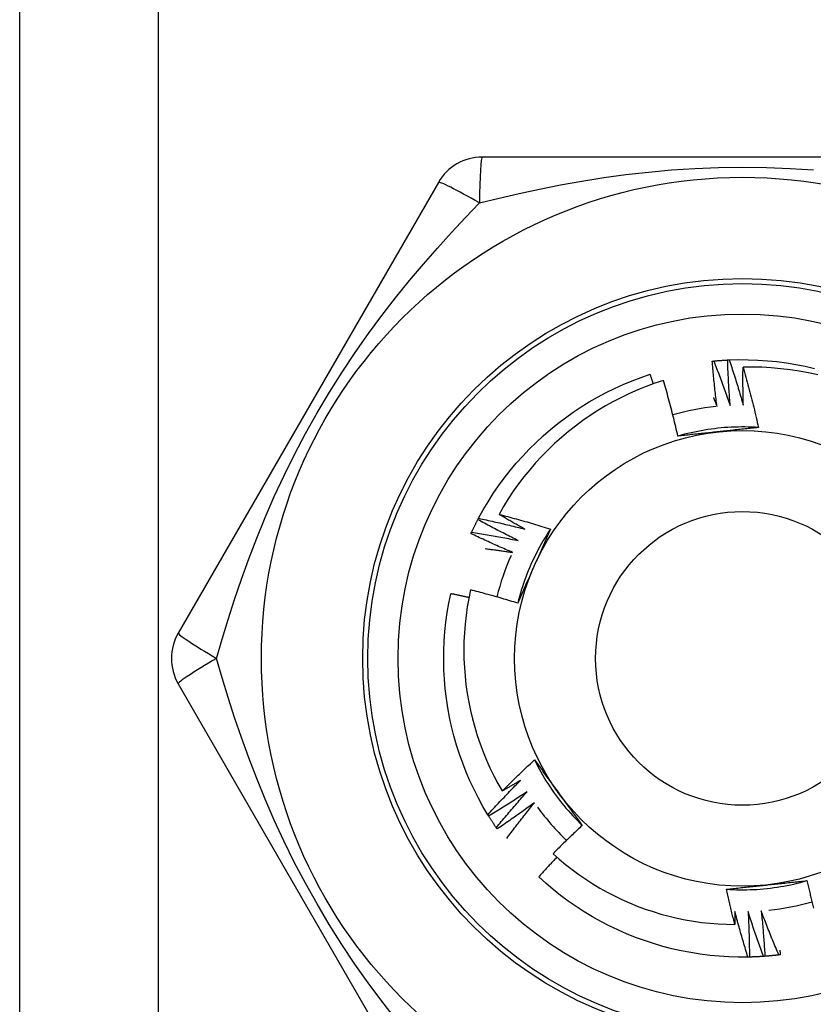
# Model space of a CAD drawing. Header units: inches. Extents: x 3.4 to 82.4, y 3.9 to 45.4.
# Tile 5 of 79: x 5.474 to 5.782, y 9.326 to 9.709. Entities that reach past the tile are written whole.
import ezdxf

# ---------------------------------------------------------------- set-up
doc = ezdxf.new("R2010")
doc.units = ezdxf.units.IN
doc.header["$MEASUREMENT"] = 0
doc.layers.add('Visible Edges(ANSI)', color=7, linetype='Continuous', lineweight=25)
doc.layers.add('Visible Tangent Edges(ANSI)', color=7, linetype='Continuous', lineweight=25)

msp = doc.modelspace()

# ---------------------------------------------------------------- linework, layer by layer
at = {"layer": 'Visible Edges(ANSI)'}
for p, q in [((5.47379, 9.13408), (5.47379, 30.45692)), ((5.85594, 9.65574), (5.65364, 9.65574)), ((5.63659, 9.64589), (5.53544, 9.4707)), ((5.65192, 9.51478), (5.65221, 9.51531)), ((5.53544, 9.45101), (5.63659, 9.27582)), ((5.65613, 9.39958), (5.65581, 9.4001)), ((5.65944, 9.39454), (5.6591, 9.39504)), ((5.75752, 9.34475), (5.75692, 9.34473))]:
    msp.add_line(p, q, dxfattribs=at)
at = {"layer": 'Visible Edges(ANSI)', "flags": 128}
for points in [[(5.74364, 9.57646), (5.74386, 9.57648), (5.74409, 9.5765), (5.74431, 9.57652), (5.74454, 9.57654), (5.74476, 9.57656), (5.74499, 9.57658), (5.74521, 9.5766), (5.74544, 9.57662), (5.74566, 9.57664), (5.74589, 9.57666), (5.74611, 9.57667), (5.74634, 9.57669), (5.74657, 9.57671), (5.74679, 9.57672), (5.74702, 9.57674), (5.74724, 9.57675), (5.74747, 9.57677), (5.74769, 9.57678), (5.74792, 9.57679), (5.74815, 9.57681), (5.74837, 9.57682), (5.7486, 9.57683), (5.74882, 9.57684), (5.74905, 9.57686)], [(5.74905, 9.57686), (5.74907, 9.57686), (5.7491, 9.57686), (5.74912, 9.57686), (5.74915, 9.57686), (5.74917, 9.57686), (5.7492, 9.57686), (5.74922, 9.57686), (5.74925, 9.57687), (5.74927, 9.57687), (5.7493, 9.57687), (5.74932, 9.57687), (5.74935, 9.57687), (5.74938, 9.57687), (5.7494, 9.57687), (5.74943, 9.57687), (5.74945, 9.57687), (5.74948, 9.57688), (5.7495, 9.57688), (5.74953, 9.57688), (5.74955, 9.57688), (5.74958, 9.57688), (5.7496, 9.57688), (5.74963, 9.57688), (5.74965, 9.57688)], [(5.75003, 9.55917), (5.74998, 9.5599), (5.74992, 9.56064), (5.74986, 9.56137), (5.74981, 9.56211), (5.74976, 9.56285), (5.74971, 9.56358), (5.74966, 9.56432), (5.74961, 9.56506), (5.74957, 9.56579), (5.74952, 9.56653), (5.74948, 9.56727), (5.74944, 9.568), (5.7494, 9.56874), (5.74936, 9.56948), (5.74932, 9.57021), (5.74928, 9.57095), (5.74925, 9.57169), (5.74922, 9.57243), (5.74918, 9.57316), (5.74915, 9.5739), (5.74913, 9.57464), (5.7491, 9.57538), (5.74907, 9.57612), (5.74905, 9.57686)], [(5.74965, 9.57688), (5.75337, 9.57699), (5.75709, 9.57697), (5.76081, 9.57684), (5.76452, 9.57659), (5.76822, 9.57622), (5.77191, 9.57573), (5.77558, 9.57512), (5.77923, 9.5744), (5.78285, 9.57356)], [(5.74965, 9.57688), (5.7499, 9.57616), (5.75014, 9.57543), (5.75038, 9.5747), (5.75062, 9.57397), (5.75086, 9.57324), (5.7511, 9.57251), (5.75134, 9.57178), (5.75157, 9.57105), (5.75181, 9.57032), (5.75204, 9.56958), (5.75227, 9.56885), (5.7525, 9.56812), (5.75273, 9.56738), (5.75295, 9.56665), (5.75318, 9.56592), (5.7534, 9.56518), (5.75362, 9.56444), (5.75385, 9.56371), (5.75407, 9.56297), (5.75428, 9.56223), (5.7545, 9.5615), (5.75472, 9.56076), (5.75493, 9.56002), (5.75514, 9.55928)], [(5.74304, 9.5764), (5.74306, 9.5764), (5.74309, 9.57641), (5.74311, 9.57641), (5.74314, 9.57641), (5.74316, 9.57641), (5.74319, 9.57642), (5.74321, 9.57642), (5.74324, 9.57642), (5.74326, 9.57642), (5.74329, 9.57643), (5.74331, 9.57643), (5.74334, 9.57643), (5.74336, 9.57643), (5.74339, 9.57644), (5.74341, 9.57644), (5.74344, 9.57644), (5.74346, 9.57644), (5.74349, 9.57645), (5.74351, 9.57645), (5.74354, 9.57645), (5.74356, 9.57645), (5.74359, 9.57646), (5.74361, 9.57646), (5.74364, 9.57646)], [(5.74494, 9.55879), (5.74484, 9.55952), (5.74475, 9.56025), (5.74465, 9.56098), (5.74456, 9.56172), (5.74447, 9.56245), (5.74438, 9.56318), (5.7443, 9.56391), (5.74421, 9.56465), (5.74413, 9.56538), (5.74404, 9.56611), (5.74396, 9.56685), (5.74388, 9.56758), (5.7438, 9.56831), (5.74373, 9.56905), (5.74365, 9.56978), (5.74358, 9.57052), (5.7435, 9.57125), (5.74343, 9.57199), (5.74336, 9.57272), (5.74329, 9.57346), (5.74323, 9.57419), (5.74316, 9.57493), (5.7431, 9.57566), (5.74304, 9.5764)], [(5.74364, 9.57646), (5.74392, 9.57575), (5.7442, 9.57503), (5.74448, 9.57432), (5.74476, 9.5736), (5.74503, 9.57288), (5.74531, 9.57217), (5.74558, 9.57145), (5.74586, 9.57073), (5.74613, 9.57001), (5.7464, 9.56929), (5.74667, 9.56857), (5.74693, 9.56785), (5.7472, 9.56713), (5.74746, 9.56641), (5.74773, 9.56569), (5.74799, 9.56497), (5.74825, 9.56424), (5.74851, 9.56352), (5.74877, 9.5628), (5.74902, 9.56207), (5.74928, 9.56135), (5.74953, 9.56062), (5.74978, 9.55989), (5.75003, 9.55917)], [(5.75514, 9.55928), (5.75513, 9.5599), (5.75511, 9.56051), (5.7551, 9.56113), (5.75508, 9.56174), (5.75507, 9.56236), (5.75506, 9.56297), (5.75505, 9.56359), (5.75504, 9.5642), (5.75503, 9.56482), (5.75502, 9.56543), (5.75502, 9.56605), (5.75501, 9.56667), (5.75501, 9.56728), (5.75501, 9.5679), (5.755, 9.56851), (5.755, 9.56913), (5.755, 9.56974), (5.755, 9.57036), (5.75501, 9.57097), (5.75501, 9.57159), (5.75501, 9.57221), (5.75502, 9.57282), (5.75502, 9.57344), (5.75503, 9.57405)], [(5.78407, 9.57104), (5.7805, 9.57182), (5.77691, 9.57249), (5.7733, 9.57304), (5.76967, 9.57348), (5.76602, 9.5738), (5.76236, 9.574), (5.7587, 9.57409), (5.75503, 9.57405)], [(5.75503, 9.57405), (5.75531, 9.57308), (5.75558, 9.57211), (5.75586, 9.57114), (5.75613, 9.57017), (5.7564, 9.5692), (5.75666, 9.56823), (5.75693, 9.56726), (5.75719, 9.56628), (5.75745, 9.56531), (5.7577, 9.56433), (5.75796, 9.56336), (5.75821, 9.56238), (5.75846, 9.5614), (5.7587, 9.56043), (5.75895, 9.55945), (5.75919, 9.55847), (5.75943, 9.55749), (5.75966, 9.55651), (5.7599, 9.55553), (5.76013, 9.55454), (5.76036, 9.55356), (5.76058, 9.55258), (5.76081, 9.5516), (5.76103, 9.55061)], [(5.65221, 9.51531), (5.654, 9.51857), (5.6559, 9.52176), (5.6579, 9.5249), (5.66, 9.52797), (5.6622, 9.53097), (5.6645, 9.5339), (5.66688, 9.53676), (5.66936, 9.53953), (5.67192, 9.54223), (5.67457, 9.54484), (5.6773, 9.54737), (5.68011, 9.5498), (5.683, 9.55215), (5.68596, 9.5544), (5.68899, 9.55656), (5.69209, 9.55862), (5.69525, 9.56058), (5.69848, 9.56243), (5.70176, 9.56418), (5.70509, 9.56583), (5.70848, 9.56737), (5.71192, 9.56879), (5.71539, 9.57011), (5.71891, 9.57132)], [(5.72017, 9.56759), (5.72012, 9.56775), (5.72007, 9.5679), (5.72002, 9.56806), (5.71997, 9.56821), (5.71992, 9.56837), (5.71986, 9.56852), (5.71981, 9.56868), (5.71976, 9.56883), (5.71971, 9.56899), (5.71965, 9.56915), (5.7196, 9.5693), (5.71955, 9.56946), (5.7195, 9.56961), (5.71944, 9.56977), (5.71939, 9.56992), (5.71934, 9.57008), (5.71929, 9.57023), (5.71923, 9.57039), (5.71918, 9.57054), (5.71913, 9.5707), (5.71907, 9.57085), (5.71902, 9.57101), (5.71897, 9.57116), (5.71891, 9.57132)], [(5.72408, 9.5689), (5.72074, 9.56779), (5.71743, 9.56658), (5.71416, 9.56526), (5.71093, 9.56383), (5.70775, 9.56231), (5.70463, 9.56069), (5.70156, 9.55898), (5.69854, 9.55717), (5.69559, 9.55526), (5.6927, 9.55327), (5.68987, 9.55118), (5.68711, 9.54901), (5.68441, 9.54675), (5.68179, 9.5444), (5.67924, 9.54196), (5.67677, 9.53945), (5.67438, 9.53685), (5.67208, 9.53419), (5.66986, 9.53146), (5.66774, 9.52866), (5.6657, 9.5258), (5.66376, 9.52287), (5.66192, 9.51988), (5.66016, 9.51683)], [(5.72971, 9.54726), (5.7295, 9.54817), (5.72929, 9.54908), (5.72908, 9.54998), (5.72886, 9.55089), (5.72864, 9.5518), (5.72842, 9.5527), (5.7282, 9.55361), (5.72798, 9.55451), (5.72775, 9.55542), (5.72752, 9.55632), (5.72729, 9.55722), (5.72706, 9.55812), (5.72682, 9.55903), (5.72658, 9.55993), (5.72634, 9.56083), (5.7261, 9.56173), (5.72585, 9.56262), (5.72561, 9.56352), (5.72536, 9.56442), (5.72511, 9.56532), (5.72485, 9.56621), (5.7246, 9.56711), (5.72434, 9.568), (5.72408, 9.5689)], [(5.7435, 9.5623), (5.74356, 9.56216), (5.74362, 9.56201), (5.74368, 9.56186), (5.74374, 9.56172), (5.7438, 9.56157), (5.74386, 9.56142), (5.74392, 9.56128), (5.74398, 9.56113), (5.74404, 9.56099), (5.7441, 9.56084), (5.74416, 9.56069), (5.74422, 9.56055), (5.74428, 9.5604), (5.74434, 9.56025), (5.7444, 9.56011), (5.74446, 9.55996), (5.74452, 9.55981), (5.74458, 9.55967), (5.74464, 9.55952), (5.7447, 9.55937), (5.74476, 9.55923), (5.74482, 9.55908), (5.74488, 9.55893), (5.74494, 9.55879)], [(5.76103, 9.5506), (5.75971, 9.55068), (5.75839, 9.55075), (5.75707, 9.55079), (5.75575, 9.55081), (5.75444, 9.55081), (5.75312, 9.5508), (5.7518, 9.55076), (5.75048, 9.55071), (5.74916, 9.55064), (5.74785, 9.55055), (5.74653, 9.55043), (5.74522, 9.5503), (5.74391, 9.55015), (5.7426, 9.54999), (5.74129, 9.5498), (5.73999, 9.54959), (5.73869, 9.54937), (5.7374, 9.54912), (5.7361, 9.54886), (5.73482, 9.54858), (5.73353, 9.54828), (5.73225, 9.54796), (5.73098, 9.54762), (5.72971, 9.54726)], [(5.76103, 9.55061), (5.76039, 9.55054), (5.75974, 9.55047), (5.7591, 9.5504), (5.75846, 9.55033), (5.75782, 9.55026), (5.75717, 9.55019), (5.75653, 9.55012), (5.75589, 9.55005), (5.75524, 9.54998), (5.7546, 9.54991), (5.75396, 9.54984), (5.75331, 9.54977), (5.75267, 9.54971), (5.75202, 9.54964), (5.75137, 9.54957), (5.75073, 9.5495), (5.75008, 9.54943), (5.74943, 9.54936), (5.74878, 9.5493), (5.74813, 9.54923), (5.74748, 9.54916), (5.74683, 9.54909), (5.74618, 9.54902), (5.74553, 9.54895)], [(5.74553, 9.54895), (5.74487, 9.54888), (5.7442, 9.54881), (5.74354, 9.54874), (5.74288, 9.54867), (5.74221, 9.5486), (5.74155, 9.54853), (5.74089, 9.54846), (5.74023, 9.54839), (5.73957, 9.54832), (5.73891, 9.54825), (5.73825, 9.54818), (5.73759, 9.54811), (5.73693, 9.54804), (5.73627, 9.54797), (5.73561, 9.5479), (5.73496, 9.54783), (5.7343, 9.54776), (5.73364, 9.54769), (5.73299, 9.54762), (5.73233, 9.54755), (5.73168, 9.54748), (5.73102, 9.54741), (5.73036, 9.54733), (5.72971, 9.54726)], [(5.66016, 9.51683), (5.661, 9.51662), (5.66184, 9.5164), (5.66268, 9.51618), (5.66352, 9.51596), (5.66436, 9.51573), (5.66519, 9.51551), (5.66603, 9.51528), (5.66687, 9.51505), (5.6677, 9.51482), (5.66854, 9.51459), (5.66937, 9.51435), (5.67021, 9.51412), (5.67104, 9.51388), (5.67187, 9.51364), (5.67271, 9.5134), (5.67354, 9.51315), (5.67437, 9.51291), (5.6752, 9.51266), (5.67603, 9.51241), (5.67686, 9.51216), (5.67769, 9.5119), (5.67852, 9.51165), (5.67935, 9.51139), (5.68018, 9.51113)], [(5.67016, 9.51111), (5.66974, 9.51134), (5.66932, 9.51157), (5.6689, 9.51181), (5.66848, 9.51204), (5.66806, 9.51228), (5.66764, 9.51251), (5.66723, 9.51275), (5.66681, 9.51298), (5.66639, 9.51322), (5.66597, 9.51346), (5.66556, 9.51369), (5.66514, 9.51393), (5.66472, 9.51417), (5.66431, 9.51441), (5.66389, 9.51465), (5.66348, 9.51489), (5.66306, 9.51513), (5.66265, 9.51537), (5.66223, 9.51562), (5.66182, 9.51586), (5.6614, 9.5161), (5.66099, 9.51634), (5.66058, 9.51659), (5.66016, 9.51683)], [(5.64952, 9.50991), (5.64961, 9.51012), (5.64971, 9.51032), (5.64981, 9.51053), (5.6499, 9.51073), (5.65, 9.51093), (5.6501, 9.51114), (5.6502, 9.51134), (5.65029, 9.51154), (5.65039, 9.51175), (5.65049, 9.51195), (5.65059, 9.51215), (5.65069, 9.51236), (5.65079, 9.51256), (5.65089, 9.51276), (5.65099, 9.51296), (5.6511, 9.51317), (5.6512, 9.51337), (5.6513, 9.51357), (5.6514, 9.51377), (5.65151, 9.51397), (5.65161, 9.51417), (5.65171, 9.51437), (5.65182, 9.51457), (5.65192, 9.51478)], [(5.66766, 9.50665), (5.667, 9.50697), (5.66634, 9.5073), (5.66568, 9.50762), (5.66502, 9.50795), (5.66435, 9.50828), (5.66369, 9.50861), (5.66304, 9.50894), (5.66238, 9.50927), (5.66172, 9.50961), (5.66106, 9.50994), (5.6604, 9.51028), (5.65975, 9.51062), (5.65909, 9.51096), (5.65844, 9.5113), (5.65778, 9.51164), (5.65713, 9.51198), (5.65648, 9.51233), (5.65582, 9.51267), (5.65517, 9.51302), (5.65452, 9.51337), (5.65387, 9.51372), (5.65322, 9.51407), (5.65257, 9.51442), (5.65192, 9.51478)], [(5.65221, 9.51531), (5.65296, 9.51515), (5.65371, 9.51499), (5.65446, 9.51483), (5.65521, 9.51467), (5.65596, 9.5145), (5.65671, 9.51434), (5.65746, 9.51417), (5.65821, 9.514), (5.65896, 9.51383), (5.65971, 9.51366), (5.66045, 9.51349), (5.6612, 9.51331), (5.66195, 9.51314), (5.6627, 9.51296), (5.66345, 9.51278), (5.66419, 9.5126), (5.66494, 9.51242), (5.66569, 9.51224), (5.66643, 9.51205), (5.66718, 9.51187), (5.66792, 9.51168), (5.66867, 9.51149), (5.66941, 9.5113), (5.67016, 9.51111)], [(5.64926, 9.50936), (5.64927, 9.50939), (5.64928, 9.50941), (5.6493, 9.50943), (5.64931, 9.50945), (5.64932, 9.50948), (5.64933, 9.5095), (5.64934, 9.50952), (5.64935, 9.50955), (5.64936, 9.50957), (5.64937, 9.50959), (5.64938, 9.50961), (5.64939, 9.50964), (5.6494, 9.50966), (5.64941, 9.50968), (5.64942, 9.50971), (5.64943, 9.50973), (5.64944, 9.50975), (5.64945, 9.50977), (5.64946, 9.5098), (5.64947, 9.50982), (5.64949, 9.50984), (5.6495, 9.50987), (5.64951, 9.50989), (5.64952, 9.50991)], [(5.6654, 9.50206), (5.66473, 9.50235), (5.66405, 9.50264), (5.66337, 9.50293), (5.66269, 9.50323), (5.66202, 9.50352), (5.66134, 9.50382), (5.66066, 9.50411), (5.65999, 9.50441), (5.65931, 9.50471), (5.65864, 9.50501), (5.65797, 9.50531), (5.65729, 9.50562), (5.65662, 9.50592), (5.65595, 9.50623), (5.65528, 9.50654), (5.65461, 9.50684), (5.65394, 9.50715), (5.65327, 9.50747), (5.6526, 9.50778), (5.65193, 9.50809), (5.65126, 9.50841), (5.6506, 9.50873), (5.64993, 9.50904), (5.64926, 9.50936)], [(5.64952, 9.50991), (5.65028, 9.50979), (5.65103, 9.50967), (5.65179, 9.50955), (5.65255, 9.50943), (5.65331, 9.5093), (5.65407, 9.50917), (5.65482, 9.50905), (5.65558, 9.50892), (5.65634, 9.50879), (5.65709, 9.50865), (5.65785, 9.50852), (5.65861, 9.50838), (5.65936, 9.50825), (5.66012, 9.50811), (5.66087, 9.50797), (5.66163, 9.50783), (5.66238, 9.50769), (5.66314, 9.50754), (5.66389, 9.5074), (5.66465, 9.50725), (5.6654, 9.5071), (5.66616, 9.50695), (5.66691, 9.5068), (5.66766, 9.50665)], [(5.68018, 9.51113), (5.67946, 9.51003), (5.67874, 9.50892), (5.67805, 9.5078), (5.67737, 9.50667), (5.67671, 9.50553), (5.67606, 9.50438), (5.67543, 9.50322), (5.67482, 9.50205), (5.67422, 9.50087), (5.67364, 9.49969), (5.67308, 9.49849), (5.67254, 9.49729), (5.67201, 9.49608), (5.67151, 9.49486), (5.67102, 9.49364), (5.67054, 9.49241), (5.67009, 9.49117), (5.66965, 9.48992), (5.66923, 9.48867), (5.66883, 9.48742), (5.66845, 9.48615), (5.66809, 9.48489), (5.66775, 9.48361), (5.66742, 9.48234)], [(5.68018, 9.51113), (5.67992, 9.51054), (5.67966, 9.50995), (5.6794, 9.50936), (5.67914, 9.50877), (5.67888, 9.50818), (5.67862, 9.50759), (5.67836, 9.507), (5.67809, 9.5064), (5.67783, 9.50581), (5.67757, 9.50522), (5.67731, 9.50463), (5.67704, 9.50403), (5.67678, 9.50344), (5.67652, 9.50285), (5.67625, 9.50225), (5.67599, 9.50166), (5.67573, 9.50106), (5.67546, 9.50047), (5.6752, 9.49987), (5.67493, 9.49928), (5.67466, 9.49868), (5.6744, 9.49808), (5.67413, 9.49748), (5.67387, 9.49689)], [(5.65482, 9.50351), (5.65526, 9.50346), (5.6557, 9.5034), (5.65614, 9.50334), (5.65658, 9.50329), (5.65702, 9.50323), (5.65747, 9.50318), (5.65791, 9.50312), (5.65835, 9.50306), (5.65879, 9.503), (5.65923, 9.50294), (5.65967, 9.50288), (5.66011, 9.50282), (5.66055, 9.50276), (5.661, 9.5027), (5.66144, 9.50264), (5.66188, 9.50258), (5.66232, 9.50251), (5.66276, 9.50245), (5.6632, 9.50239), (5.66364, 9.50232), (5.66408, 9.50226), (5.66452, 9.50219), (5.66496, 9.50213), (5.6654, 9.50206)], [(5.67387, 9.49689), (5.67359, 9.49627), (5.67332, 9.49566), (5.67305, 9.49505), (5.67278, 9.49445), (5.67251, 9.49384), (5.67224, 9.49323), (5.67197, 9.49262), (5.6717, 9.49201), (5.67143, 9.49141), (5.67116, 9.4908), (5.67089, 9.49019), (5.67062, 9.48959), (5.67035, 9.48898), (5.67008, 9.48838), (5.66982, 9.48777), (5.66955, 9.48717), (5.66928, 9.48656), (5.66902, 9.48596), (5.66875, 9.48536), (5.66848, 9.48475), (5.66822, 9.48415), (5.66795, 9.48354), (5.66769, 9.48294), (5.66742, 9.48234)], [(5.65581, 9.4001), (5.65391, 9.4033), (5.65212, 9.40656), (5.65044, 9.40987), (5.64886, 9.41324), (5.64739, 9.41666), (5.64603, 9.42012), (5.64478, 9.42362), (5.64364, 9.42717), (5.64262, 9.43074), (5.64171, 9.43435), (5.64092, 9.43799), (5.64025, 9.44165), (5.63969, 9.44532), (5.63925, 9.44902), (5.63893, 9.45272), (5.63873, 9.45644), (5.63865, 9.46016), (5.63869, 9.46388), (5.63884, 9.46759), (5.63912, 9.4713), (5.63951, 9.475), (5.64003, 9.47869), (5.64066, 9.48235), (5.6414, 9.486)], [(5.64843, 9.4845), (5.64814, 9.48456), (5.64785, 9.48463), (5.64755, 9.48469), (5.64726, 9.48476), (5.64697, 9.48482), (5.64668, 9.48489), (5.64638, 9.48495), (5.64609, 9.48501), (5.6458, 9.48508), (5.64551, 9.48514), (5.64521, 9.4852), (5.64492, 9.48527), (5.64463, 9.48533), (5.64434, 9.48539), (5.64404, 9.48545), (5.64375, 9.48551), (5.64346, 9.48558), (5.64316, 9.48564), (5.64287, 9.4857), (5.64258, 9.48576), (5.64228, 9.48582), (5.64199, 9.48588), (5.6417, 9.48594), (5.6414, 9.486)], [(5.64905, 9.48749), (5.64837, 9.48419), (5.6478, 9.48086), (5.64732, 9.47752), (5.64695, 9.47417), (5.64669, 9.4708), (5.64653, 9.46743), (5.64648, 9.46404), (5.64653, 9.46066), (5.64668, 9.45728), (5.64695, 9.45391), (5.64731, 9.45056), (5.64778, 9.44722), (5.64836, 9.4439), (5.64904, 9.44059), (5.64982, 9.43731), (5.6507, 9.43406), (5.65169, 9.43083), (5.65278, 9.42764), (5.65397, 9.42447), (5.65526, 9.42134), (5.65665, 9.41826), (5.65813, 9.41522), (5.65971, 9.41224), (5.66138, 9.40931)], [(5.66742, 9.48234), (5.66666, 9.48257), (5.6659, 9.4828), (5.66514, 9.48303), (5.66438, 9.48326), (5.66361, 9.48349), (5.66285, 9.48371), (5.66209, 9.48394), (5.66133, 9.48416), (5.66056, 9.48438), (5.6598, 9.4846), (5.65903, 9.48482), (5.65827, 9.48503), (5.6575, 9.48525), (5.65673, 9.48546), (5.65597, 9.48567), (5.6552, 9.48588), (5.65443, 9.48608), (5.65367, 9.48629), (5.6529, 9.48649), (5.65213, 9.4867), (5.65136, 9.4869), (5.65059, 9.4871), (5.64982, 9.48729), (5.64905, 9.48749)], [(5.66138, 9.40931), (5.66189, 9.40982), (5.66241, 9.41033), (5.66292, 9.41085), (5.66344, 9.41136), (5.66395, 9.41187), (5.66447, 9.41238), (5.66499, 9.41288), (5.66551, 9.41339), (5.66603, 9.4139), (5.66655, 9.4144), (5.66707, 9.41491), (5.66759, 9.41541), (5.66812, 9.41591), (5.66864, 9.41642), (5.66917, 9.41692), (5.66969, 9.41742), (5.67022, 9.41791), (5.67075, 9.41841), (5.67128, 9.41891), (5.67181, 9.41941), (5.67234, 9.4199), (5.67287, 9.42039), (5.67341, 9.42089), (5.67394, 9.42138)], [(5.67394, 9.42138), (5.67432, 9.42086), (5.67471, 9.42034), (5.67509, 9.41982), (5.67547, 9.4193), (5.67585, 9.41878), (5.67623, 9.41825), (5.67662, 9.41773), (5.677, 9.41721), (5.67738, 9.41669), (5.67776, 9.41616), (5.67814, 9.41564), (5.67852, 9.41511), (5.67891, 9.41459), (5.67929, 9.41407), (5.67967, 9.41354), (5.68005, 9.41301), (5.68044, 9.41249), (5.68082, 9.41196), (5.6812, 9.41143), (5.68159, 9.41091), (5.68197, 9.41038), (5.68236, 9.40985), (5.68274, 9.40932), (5.68313, 9.40879)], [(5.67395, 9.42138), (5.67454, 9.4202), (5.67514, 9.41903), (5.67577, 9.41787), (5.6764, 9.41671), (5.67706, 9.41557), (5.67773, 9.41443), (5.67842, 9.41331), (5.67913, 9.41219), (5.67985, 9.41109), (5.68059, 9.41), (5.68134, 9.40891), (5.68211, 9.40784), (5.6829, 9.40678), (5.6837, 9.40573), (5.68451, 9.4047), (5.68534, 9.40367), (5.68619, 9.40266), (5.68705, 9.40166), (5.68792, 9.40067), (5.68881, 9.3997), (5.68971, 9.39873), (5.69063, 9.39779), (5.69156, 9.39685), (5.6925, 9.39593)], [(5.65581, 9.4001), (5.65633, 9.40066), (5.65685, 9.40123), (5.65737, 9.40179), (5.65789, 9.40236), (5.65841, 9.40292), (5.65893, 9.40348), (5.65946, 9.40404), (5.65998, 9.4046), (5.66051, 9.40516), (5.66104, 9.40572), (5.66157, 9.40628), (5.6621, 9.40684), (5.66263, 9.40739), (5.66316, 9.40794), (5.66369, 9.4085), (5.66423, 9.40905), (5.66476, 9.4096), (5.6653, 9.41015), (5.66584, 9.4107), (5.66637, 9.41125), (5.66691, 9.4118), (5.66746, 9.41234), (5.668, 9.41289), (5.66854, 9.41343)], [(5.66854, 9.41343), (5.66824, 9.41326), (5.66795, 9.41308), (5.66765, 9.41291), (5.66735, 9.41273), (5.66706, 9.41256), (5.66676, 9.41239), (5.66646, 9.41221), (5.66616, 9.41204), (5.66587, 9.41187), (5.66557, 9.4117), (5.66527, 9.41152), (5.66497, 9.41135), (5.66467, 9.41118), (5.66437, 9.41101), (5.66408, 9.41084), (5.66378, 9.41067), (5.66348, 9.41049), (5.66318, 9.41032), (5.66288, 9.41015), (5.66258, 9.40998), (5.66228, 9.40982), (5.66198, 9.40965), (5.66168, 9.40948), (5.66138, 9.40931)], [(5.67112, 9.40902), (5.6705, 9.40861), (5.66989, 9.40821), (5.66927, 9.4078), (5.66865, 9.4074), (5.66803, 9.407), (5.66741, 9.4066), (5.66679, 9.4062), (5.66617, 9.4058), (5.66555, 9.4054), (5.66493, 9.405), (5.66431, 9.40461), (5.66368, 9.40421), (5.66306, 9.40382), (5.66243, 9.40343), (5.6618, 9.40304), (5.66118, 9.40265), (5.66055, 9.40226), (5.65992, 9.40188), (5.65929, 9.40149), (5.65866, 9.40111), (5.65803, 9.40072), (5.65739, 9.40034), (5.65676, 9.39996), (5.65613, 9.39958)], [(5.6591, 9.39504), (5.65958, 9.39563), (5.66007, 9.39623), (5.66056, 9.39682), (5.66105, 9.39741), (5.66155, 9.398), (5.66204, 9.39858), (5.66253, 9.39917), (5.66303, 9.39976), (5.66353, 9.40035), (5.66403, 9.40093), (5.66452, 9.40151), (5.66502, 9.4021), (5.66553, 9.40268), (5.66603, 9.40326), (5.66653, 9.40384), (5.66704, 9.40442), (5.66754, 9.405), (5.66805, 9.40558), (5.66856, 9.40615), (5.66907, 9.40673), (5.66958, 9.4073), (5.67009, 9.40788), (5.6706, 9.40845), (5.67112, 9.40902)], [(5.68313, 9.40879), (5.68352, 9.40825), (5.68391, 9.40771), (5.6843, 9.40717), (5.6847, 9.40663), (5.68509, 9.40609), (5.68548, 9.40555), (5.68587, 9.40501), (5.68626, 9.40448), (5.68665, 9.40394), (5.68704, 9.4034), (5.68743, 9.40287), (5.68782, 9.40233), (5.68821, 9.40179), (5.6886, 9.40126), (5.68899, 9.40073), (5.68938, 9.40019), (5.68977, 9.39966), (5.69016, 9.39912), (5.69055, 9.39859), (5.69094, 9.39806), (5.69133, 9.39753), (5.69172, 9.39699), (5.69211, 9.39646), (5.6925, 9.39593)], [(5.67392, 9.40475), (5.67333, 9.40431), (5.67273, 9.40387), (5.67214, 9.40343), (5.67154, 9.403), (5.67095, 9.40257), (5.67035, 9.40213), (5.66975, 9.4017), (5.66915, 9.40127), (5.66855, 9.40084), (5.66795, 9.40041), (5.66735, 9.39999), (5.66674, 9.39956), (5.66614, 9.39914), (5.66554, 9.39871), (5.66493, 9.39829), (5.66432, 9.39787), (5.66372, 9.39745), (5.66311, 9.39703), (5.6625, 9.39661), (5.66189, 9.3962), (5.66128, 9.39578), (5.66067, 9.39537), (5.66005, 9.39495), (5.65944, 9.39454)], [(5.66316, 9.39086), (5.66359, 9.39145), (5.66403, 9.39203), (5.66447, 9.39262), (5.66491, 9.39321), (5.66535, 9.39379), (5.66579, 9.39437), (5.66623, 9.39496), (5.66668, 9.39554), (5.66712, 9.39612), (5.66757, 9.3967), (5.66801, 9.39728), (5.66846, 9.39786), (5.66891, 9.39844), (5.66936, 9.39902), (5.66981, 9.39959), (5.67026, 9.40017), (5.67072, 9.40074), (5.67117, 9.40132), (5.67163, 9.40189), (5.67208, 9.40246), (5.67254, 9.40304), (5.673, 9.40361), (5.67346, 9.40418), (5.67392, 9.40475)], [(5.6591, 9.39504), (5.65897, 9.39523), (5.65884, 9.39541), (5.65871, 9.3956), (5.65859, 9.39579), (5.65846, 9.39597), (5.65833, 9.39616), (5.65821, 9.39635), (5.65808, 9.39654), (5.65796, 9.39673), (5.65783, 9.39692), (5.65771, 9.3971), (5.65759, 9.39729), (5.65746, 9.39748), (5.65734, 9.39767), (5.65722, 9.39786), (5.65709, 9.39805), (5.65697, 9.39824), (5.65685, 9.39843), (5.65673, 9.39862), (5.65661, 9.39882), (5.65649, 9.39901), (5.65637, 9.3992), (5.65625, 9.39939), (5.65613, 9.39958)], [(5.6925, 9.39593), (5.69202, 9.39548), (5.69154, 9.39503), (5.69106, 9.39458), (5.69058, 9.39413), (5.6901, 9.39368), (5.68962, 9.39323), (5.68914, 9.39278), (5.68867, 9.39232), (5.68819, 9.39187), (5.68772, 9.39141), (5.68724, 9.39095), (5.68677, 9.3905), (5.6863, 9.39004), (5.68582, 9.38958), (5.68535, 9.38912), (5.68488, 9.38866), (5.68441, 9.3882), (5.68395, 9.38773), (5.68348, 9.38727), (5.68301, 9.38681), (5.68255, 9.38634), (5.68208, 9.38588), (5.68162, 9.38541), (5.68115, 9.38494)], [(5.68268, 9.38357), (5.68238, 9.38326), (5.68208, 9.38294), (5.68178, 9.38263), (5.68148, 9.38231), (5.68118, 9.382), (5.68088, 9.38168), (5.68059, 9.38136), (5.68029, 9.38104), (5.67999, 9.38073), (5.6797, 9.38041), (5.6794, 9.38009), (5.6791, 9.37977), (5.67881, 9.37945), (5.67851, 9.37913), (5.67822, 9.37881), (5.67793, 9.37849), (5.67763, 9.37817), (5.67734, 9.37785), (5.67704, 9.37753), (5.67675, 9.3772), (5.67646, 9.37688), (5.67617, 9.37656), (5.67588, 9.37624), (5.67558, 9.37591)], [(5.68115, 9.38494), (5.68358, 9.38279), (5.68606, 9.38072), (5.68861, 9.37873), (5.69121, 9.37682), (5.69387, 9.37499), (5.69659, 9.37324), (5.69936, 9.37158), (5.70218, 9.37), (5.70505, 9.3685), (5.70796, 9.3671), (5.71093, 9.36578), (5.71393, 9.36456), (5.71697, 9.36343), (5.72003, 9.3624), (5.72313, 9.36146), (5.72625, 9.36062), (5.72939, 9.35988), (5.73256, 9.35924), (5.73574, 9.35869), (5.73894, 9.35824), (5.74215, 9.3579), (5.74538, 9.35765), (5.74861, 9.3575), (5.75186, 9.35746)], [(5.75692, 9.34473), (5.7532, 9.34472), (5.74948, 9.34484), (5.74576, 9.34507), (5.74206, 9.34541), (5.73837, 9.34588), (5.7347, 9.34647), (5.73104, 9.34717), (5.72741, 9.34799), (5.72381, 9.34892), (5.72024, 9.34997), (5.71671, 9.35113), (5.71322, 9.35241), (5.70976, 9.3538), (5.70636, 9.35529), (5.703, 9.3569), (5.6997, 9.35861), (5.69645, 9.36043), (5.69327, 9.36235), (5.69014, 9.36437), (5.68709, 9.36649), (5.6841, 9.36871), (5.68118, 9.37102), (5.67834, 9.37342), (5.67558, 9.37591)], [(5.74855, 9.37111), (5.74987, 9.37103), (5.75119, 9.37097), (5.75251, 9.37092), (5.75383, 9.3709), (5.75515, 9.3709), (5.75646, 9.37091), (5.75778, 9.37095), (5.7591, 9.371), (5.76042, 9.37107), (5.76173, 9.37117), (5.76305, 9.37128), (5.76436, 9.37141), (5.76567, 9.37156), (5.76698, 9.37173), (5.76829, 9.37191), (5.76959, 9.37212), (5.77089, 9.37234), (5.77218, 9.37259), (5.77348, 9.37285), (5.77477, 9.37313), (5.77605, 9.37344), (5.77733, 9.37375), (5.7786, 9.37409), (5.77987, 9.37445)], [(5.76405, 9.37276), (5.76471, 9.37283), (5.76538, 9.3729), (5.76604, 9.37297), (5.76671, 9.37304), (5.76737, 9.37311), (5.76803, 9.37318), (5.76869, 9.37325), (5.76935, 9.37332), (5.77001, 9.37339), (5.77067, 9.37346), (5.77133, 9.37353), (5.77199, 9.3736), (5.77265, 9.37367), (5.77331, 9.37374), (5.77397, 9.37381), (5.77462, 9.37388), (5.77528, 9.37395), (5.77594, 9.37402), (5.77659, 9.37409), (5.77725, 9.37416), (5.77791, 9.37423), (5.77856, 9.37431), (5.77922, 9.37438), (5.77987, 9.37445)], [(5.77987, 9.37445), (5.77999, 9.37394), (5.7801, 9.37343), (5.78022, 9.37293), (5.78034, 9.37242), (5.78046, 9.37191), (5.78058, 9.3714), (5.7807, 9.37089), (5.78082, 9.37039), (5.78095, 9.36988), (5.78107, 9.36937), (5.78119, 9.36887), (5.78132, 9.36836), (5.78144, 9.36785), (5.78157, 9.36735), (5.78169, 9.36684), (5.78182, 9.36634), (5.78195, 9.36583), (5.78208, 9.36532), (5.78221, 9.36482), (5.78234, 9.36431), (5.78247, 9.36381)], [(5.74855, 9.3711), (5.7492, 9.37117), (5.74984, 9.37124), (5.75048, 9.37131), (5.75112, 9.37138), (5.75176, 9.37145), (5.75241, 9.37152), (5.75305, 9.37159), (5.75369, 9.37166), (5.75434, 9.37173), (5.75498, 9.3718), (5.75563, 9.37187), (5.75627, 9.37194), (5.75692, 9.37201), (5.75756, 9.37207), (5.75821, 9.37214), (5.75885, 9.37221), (5.7595, 9.37228), (5.76015, 9.37235), (5.7608, 9.37242), (5.76145, 9.37248), (5.7621, 9.37255), (5.76275, 9.37262), (5.7634, 9.37269), (5.76405, 9.37276)], [(5.75186, 9.35746), (5.75171, 9.35803), (5.75156, 9.35859), (5.75142, 9.35916), (5.75127, 9.35972), (5.75113, 9.36029), (5.75099, 9.36086), (5.75084, 9.36143), (5.7507, 9.36199), (5.75056, 9.36256), (5.75042, 9.36313), (5.75028, 9.3637), (5.75014, 9.36426), (5.75001, 9.36483), (5.74987, 9.3654), (5.74974, 9.36597), (5.7496, 9.36654), (5.74947, 9.36711), (5.74933, 9.36768), (5.7492, 9.36825), (5.74907, 9.36882), (5.74894, 9.36939), (5.74881, 9.36996), (5.74868, 9.37053), (5.74855, 9.3711)], [(5.75188, 9.36247), (5.75188, 9.36226), (5.75188, 9.36205), (5.75188, 9.36184), (5.75188, 9.36164), (5.75188, 9.36143), (5.75188, 9.36122), (5.75188, 9.36101), (5.75188, 9.3608), (5.75188, 9.36059), (5.75188, 9.36038), (5.75188, 9.36017), (5.75188, 9.35997), (5.75188, 9.35976), (5.75188, 9.35955), (5.75187, 9.35934), (5.75187, 9.35913), (5.75187, 9.35892), (5.75187, 9.35871), (5.75187, 9.3585), (5.75187, 9.3583), (5.75186, 9.35809), (5.75186, 9.35788), (5.75186, 9.35767), (5.75186, 9.35746)], [(5.75692, 9.34473), (5.75669, 9.34547), (5.75646, 9.3462), (5.75624, 9.34694), (5.75602, 9.34767), (5.7558, 9.34841), (5.75558, 9.34914), (5.75536, 9.34988), (5.75515, 9.35062), (5.75493, 9.35135), (5.75472, 9.35209), (5.75451, 9.35283), (5.7543, 9.35357), (5.75409, 9.35431), (5.75388, 9.35505), (5.75367, 9.35579), (5.75347, 9.35653), (5.75327, 9.35727), (5.75306, 9.35801), (5.75286, 9.35875), (5.75267, 9.3595), (5.75247, 9.36024), (5.75227, 9.36098), (5.75208, 9.36173), (5.75188, 9.36247)], [(5.75699, 9.36245), (5.75703, 9.36172), (5.75707, 9.36098), (5.75711, 9.36024), (5.75714, 9.35951), (5.75717, 9.35877), (5.7572, 9.35803), (5.75723, 9.35729), (5.75726, 9.35656), (5.75729, 9.35582), (5.75731, 9.35508), (5.75734, 9.35434), (5.75736, 9.35361), (5.75738, 9.35287), (5.7574, 9.35213), (5.75742, 9.35139), (5.75744, 9.35065), (5.75745, 9.34992), (5.75747, 9.34918), (5.75748, 9.34844), (5.75749, 9.3477), (5.7575, 9.34696), (5.75751, 9.34622), (5.75751, 9.34548), (5.75752, 9.34475)], [(5.76294, 9.345), (5.76268, 9.34572), (5.76241, 9.34644), (5.76215, 9.34717), (5.76189, 9.34789), (5.76164, 9.34861), (5.76138, 9.34933), (5.76112, 9.35006), (5.76087, 9.35078), (5.76062, 9.35151), (5.76037, 9.35224), (5.76012, 9.35296), (5.75987, 9.35369), (5.75962, 9.35442), (5.75937, 9.35514), (5.75913, 9.35587), (5.75889, 9.3566), (5.75865, 9.35733), (5.75841, 9.35806), (5.75817, 9.35879), (5.75793, 9.35952), (5.75769, 9.36026), (5.75746, 9.36099), (5.75723, 9.36172), (5.75699, 9.36245)], [(5.7621, 9.3627), (5.76217, 9.36197), (5.76225, 9.36123), (5.76232, 9.3605), (5.7624, 9.35976), (5.76247, 9.35903), (5.76254, 9.35829), (5.76261, 9.35756), (5.76267, 9.35682), (5.76274, 9.35609), (5.7628, 9.35535), (5.76286, 9.35462), (5.76292, 9.35388), (5.76298, 9.35315), (5.76304, 9.35241), (5.7631, 9.35168), (5.76315, 9.35094), (5.76321, 9.3502), (5.76326, 9.34947), (5.76331, 9.34873), (5.76336, 9.34799), (5.76341, 9.34726), (5.76345, 9.34652), (5.7635, 9.34578), (5.76354, 9.34504)], [(5.76894, 9.34558), (5.76864, 9.34629), (5.76834, 9.34699), (5.76804, 9.3477), (5.76775, 9.34841), (5.76745, 9.34912), (5.76716, 9.34983), (5.76687, 9.35054), (5.76657, 9.35125), (5.76628, 9.35196), (5.766, 9.35267), (5.76571, 9.35338), (5.76542, 9.3541), (5.76514, 9.35481), (5.76485, 9.35552), (5.76457, 9.35624), (5.76429, 9.35696), (5.76401, 9.35767), (5.76374, 9.35839), (5.76346, 9.35911), (5.76318, 9.35982), (5.76291, 9.36054), (5.76264, 9.36126), (5.76237, 9.36198), (5.7621, 9.3627)], [(5.76934, 9.34742), (5.76935, 9.34735), (5.76936, 9.34728), (5.76937, 9.3472), (5.76938, 9.34713), (5.76938, 9.34705), (5.76939, 9.34698), (5.7694, 9.34691), (5.76941, 9.34683), (5.76942, 9.34676), (5.76943, 9.34669), (5.76943, 9.34661), (5.76944, 9.34654), (5.76945, 9.34647), (5.76946, 9.34639), (5.76947, 9.34632), (5.76948, 9.34624), (5.76948, 9.34617), (5.76949, 9.3461), (5.7695, 9.34602), (5.76951, 9.34595), (5.76952, 9.34588), (5.76952, 9.3458), (5.76953, 9.34573), (5.76954, 9.34565)], [(5.76294, 9.345), (5.76271, 9.34498), (5.76249, 9.34497), (5.76226, 9.34495), (5.76204, 9.34494), (5.76181, 9.34493), (5.76159, 9.34491), (5.76136, 9.3449), (5.76113, 9.34489), (5.76091, 9.34488), (5.76068, 9.34486), (5.76046, 9.34485), (5.76023, 9.34484), (5.76, 9.34483), (5.75978, 9.34482), (5.75955, 9.34481), (5.75933, 9.3448), (5.7591, 9.34479), (5.75888, 9.34479), (5.75865, 9.34478), (5.75842, 9.34477), (5.7582, 9.34476), (5.75797, 9.34476), (5.75774, 9.34475), (5.75752, 9.34475)], [(5.76354, 9.34504), (5.76352, 9.34504), (5.76349, 9.34504), (5.76347, 9.34504), (5.76344, 9.34504), (5.76342, 9.34503), (5.76339, 9.34503), (5.76337, 9.34503), (5.76334, 9.34503), (5.76332, 9.34503), (5.76329, 9.34503), (5.76327, 9.34502), (5.76324, 9.34502), (5.76322, 9.34502), (5.76319, 9.34502), (5.76317, 9.34502), (5.76314, 9.34501), (5.76312, 9.34501), (5.76309, 9.34501), (5.76307, 9.34501), (5.76304, 9.34501), (5.76301, 9.34501), (5.76299, 9.345), (5.76296, 9.345), (5.76294, 9.345)], [(5.76894, 9.34558), (5.76872, 9.34555), (5.76849, 9.34552), (5.76827, 9.3455), (5.76804, 9.34547), (5.76782, 9.34545), (5.76759, 9.34542), (5.76737, 9.3454), (5.76714, 9.34537), (5.76692, 9.34535), (5.76669, 9.34533), (5.76647, 9.3453), (5.76624, 9.34528), (5.76602, 9.34526), (5.76579, 9.34524), (5.76557, 9.34522), (5.76534, 9.34519), (5.76512, 9.34517), (5.76489, 9.34515), (5.76467, 9.34513), (5.76444, 9.34512), (5.76422, 9.3451), (5.76399, 9.34508), (5.76377, 9.34506), (5.76354, 9.34504)], [(5.76954, 9.34565), (5.76952, 9.34565), (5.76949, 9.34565), (5.76947, 9.34564), (5.76944, 9.34564), (5.76942, 9.34564), (5.76939, 9.34564), (5.76937, 9.34563), (5.76934, 9.34563), (5.76932, 9.34563), (5.76929, 9.34562), (5.76927, 9.34562), (5.76924, 9.34562), (5.76922, 9.34561), (5.76919, 9.34561), (5.76917, 9.34561), (5.76914, 9.3456), (5.76912, 9.3456), (5.76909, 9.3456), (5.76907, 9.34559), (5.76904, 9.34559), (5.76902, 9.34559), (5.76899, 9.34559), (5.76897, 9.34558), (5.76894, 9.34558)]]:
    msp.add_lwpolyline(points, dxfattribs=at)
at = {"layer": 'Visible Edges(ANSI)'}
for radius in [0.18701, 0.13386, 0.08858]:
    msp.add_circle((5.75479, 9.46086), radius, dxfattribs=at)
for centre, radius, start, end in [((5.65364, 9.63605), 0.01969, 90, 150), ((5.75479, 9.46086), 0.09843, 96.0181, 105.9569), ((5.75479, 9.46086), 0.09843, 156.0181, 165.9569), ((5.55249, 9.46086), 0.01969, 150, 210), ((5.75479, 9.46086), 0.09843, 216.0181, 225.9569), ((5.75479, 9.46086), 0.09843, 276.0181, 285.9569)]:
    msp.add_arc(centre, radius, start, end, dxfattribs=at)
at = {"layer": 'Visible Tangent Edges(ANSI)'}
msp.add_line((5.52764, 30.45692), (5.52764, 9.13408), dxfattribs=at)
at = {"layer": 'Visible Tangent Edges(ANSI)', "flags": 128}
for points in [[(5.65254, 9.63796), (5.66016, 9.63981), (5.66796, 9.64161), (5.67594, 9.64332), (5.68409, 9.64493), (5.69239, 9.64641), (5.70086, 9.64775), (5.70948, 9.64893), (5.71826, 9.64992), (5.72721, 9.65073), (5.73631, 9.65132), (5.74552, 9.65168), (5.75481, 9.6518), (5.76412, 9.65168), (5.77334, 9.65131), (5.78243, 9.65072)], [(5.55029, 9.46086), (5.55249, 9.46838), (5.55484, 9.47603), (5.55734, 9.4838), (5.56003, 9.49166), (5.5629, 9.4996), (5.56597, 9.5076), (5.56926, 9.51566), (5.57279, 9.52376), (5.57657, 9.53191), (5.58061, 9.54009), (5.58491, 9.54825), (5.58945, 9.55636), (5.5942, 9.56435), (5.59912, 9.57215), (5.60419, 9.57974), (5.60936, 9.58709), (5.61462, 9.59419), (5.61994, 9.60106), (5.62532, 9.6077), (5.63074, 9.61414), (5.63619, 9.62037), (5.64166, 9.62642), (5.64712, 9.63228), (5.65254, 9.63795)], [(5.6199, 9.32071), (5.61457, 9.32759), (5.60931, 9.33469), (5.60414, 9.34204), (5.59908, 9.34963), (5.59416, 9.35743), (5.58941, 9.36542), (5.58487, 9.37352), (5.58057, 9.38169), (5.57654, 9.38987), (5.57276, 9.39803), (5.56923, 9.40613), (5.56595, 9.41417), (5.56288, 9.42215), (5.56002, 9.43007), (5.55735, 9.4379), (5.55484, 9.44566), (5.5525, 9.45332), (5.55029, 9.46085)]]:
    msp.add_lwpolyline(points, dxfattribs=at)
at = {"layer": 'Visible Tangent Edges(ANSI)'}
for radius in [0.14764, 0.14567, 0.05709]:
    msp.add_circle((5.75479, 9.46086), radius, dxfattribs=at)
for centre, major_axis, start_param, end_param in [((5.65364, 9.63605), (0, 0.01969), 0, 1.474012), ((5.65364, 9.63605), (-0.01705, 0.00984), 4.809173, 6.283185), ((5.55249, 9.46086), (-0.01705, 0.00984), 0, 1.474012), ((5.55249, 9.46086), (-0.01705, -0.00984), 4.809173, 6.283185)]:
    msp.add_ellipse(centre, major_axis=major_axis, ratio=0.056054, start_param=start_param, end_param=end_param, dxfattribs=at)

doc.saveas('drawing.dxf')
